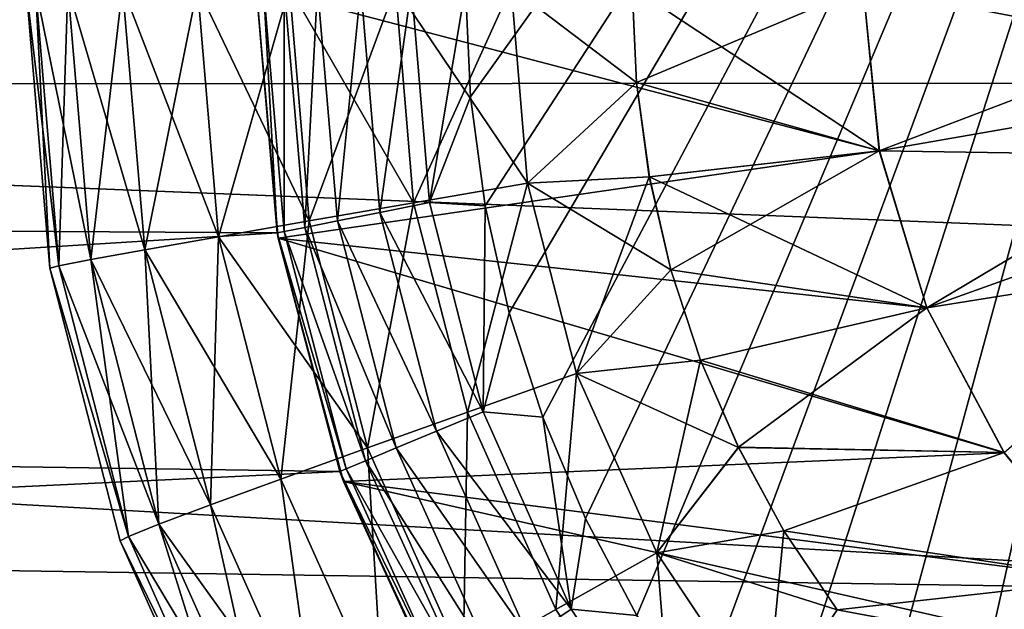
# Model space of a CAD drawing. Header units: millimetres. Extents: x -100 to 100, y -64 to 136.
# Tile 158 of 256: x -26.52 to -24.16, y 23.52 to 24.92. Entities that reach past the tile are written whole.
import ezdxf

# ---------------------------------------------------------------- set-up
doc = ezdxf.new("R2010")
doc.units = ezdxf.units.MM
doc.header["$LTSCALE"] = 159.143519
for name, color, linetype in [('152', 7, 'CONTINUOUS'), ('153', 7, 'CONTINUOUS'), ('156', 7, 'CONTINUOUS'), ('340', 7, 'CONTINUOUS'), ('342', 7, 'CONTINUOUS'), ('343', 7, 'CONTINUOUS'), ('345', 7, 'CONTINUOUS'), ('350', 7, 'CONTINUOUS'), ('397', 7, 'CONTINUOUS'), ('407', 7, 'CONTINUOUS'), ('412', 7, 'CONTINUOUS'), ('429', 7, 'CONTINUOUS'), ('431', 7, 'CONTINUOUS'), ('432', 7, 'CONTINUOUS'), ('437', 7, 'CONTINUOUS'), ('58', 7, 'CONTINUOUS'), ('67', 7, 'CONTINUOUS')]:
    doc.layers.add(name, color=color, linetype=linetype)

msp = doc.modelspace()

# ---------------------------------------------------------------- linework, layer by layer
at = {"layer": '152', "color": 7, "linetype": 'CONTINUOUS', "true_color": 0x8c979c}
for points in [[(-26.4778, 25, -1.3082), (-26.4218, 24.3352, -1.3101), (-26.5, 25, -1.0515), (-26.4778, 25, -1.3082)], [(-26.5, 25, -1.0515), (-26.4218, 24.3352, -1.3101), (-26.4435, 24.3299, -1.0527), (-26.5, 25, -1.0515)], [(-26.4001, 25, -1.5895), (-26.3453, 24.3499, -1.5914), (-26.4778, 25, -1.3082), (-26.4001, 25, -1.5895)], [(-26.4778, 25, -1.3082), (-26.3453, 24.3499, -1.5914), (-26.4218, 24.3352, -1.3101), (-26.4778, 25, -1.3082)], [(-26.2694, 25, -1.8505), (-26.2166, 24.3733, -1.8523), (-26.4001, 25, -1.5895), (-26.2694, 25, -1.8505)], [(-26.4001, 25, -1.5895), (-26.2166, 24.3733, -1.8523), (-26.3453, 24.3499, -1.5914), (-26.4001, 25, -1.5895)], [(-26.0907, 25, -2.0812), (-26.0405, 24.4045, -2.083), (-26.2694, 25, -1.8505), (-26.0907, 25, -2.0812)], [(-26.2694, 25, -1.8505), (-26.0405, 24.4045, -2.083), (-26.2166, 24.3733, -1.8523), (-26.2694, 25, -1.8505)], [(-25.8706, 25, -2.2729), (-25.8236, 24.4425, -2.2746), (-26.0907, 25, -2.0812), (-25.8706, 25, -2.2729)], [(-26.0907, 25, -2.0812), (-25.8236, 24.4425, -2.2746), (-26.0405, 24.4045, -2.083), (-26.0907, 25, -2.0812)], [(-25.6176, 25, -2.4184), (-25.5742, 24.4857, -2.4199), (-25.8706, 25, -2.2729), (-25.6176, 25, -2.4184)], [(-25.8706, 25, -2.2729), (-25.5742, 24.4857, -2.4199), (-25.8236, 24.4425, -2.2746), (-25.8706, 25, -2.2729)], [(-25.3412, 25, -2.5121), (-25.3017, 24.5326, -2.5135), (-25.6176, 25, -2.4184), (-25.3412, 25, -2.5121)], [(-25.6176, 25, -2.4184), (-25.3017, 24.5326, -2.5135), (-25.5742, 24.4857, -2.4199), (-25.6176, 25, -2.4184)], [(-25.0523, 24.9999, -2.5506), (-25.0419, 24.7726, -2.5509), (-25.3412, 25, -2.5121), (-25.0523, 24.9999, -2.5506)], [(-25.3412, 25, -2.5121), (-25.0419, 24.7726, -2.5509), (-25.3017, 24.5326, -2.5135), (-25.3412, 25, -2.5121)], [(-25.0419, 24.7726, -2.5509), (-25.0109, 24.5472, -2.552), (-25.3017, 24.5326, -2.5135), (-25.0419, 24.7726, -2.5509)], [(-25.0109, 24.5472, -2.552), (-24.9597, 24.3257, -2.5538), (-25.3017, 24.5326, -2.5135), (-25.0109, 24.5472, -2.552)], [(-25.5742, 24.4857, -2.4199), (-25.3017, 24.5326, -2.5135), (-25.4453, 23.986, -2.4244), (-25.5742, 24.4857, -2.4199)], [(-25.3017, 24.5326, -2.5135), (-25.1846, 24.0783, -2.5176), (-25.4453, 23.986, -2.4244), (-25.3017, 24.5326, -2.5135)], [(-25.3017, 24.5326, -2.5135), (-24.9597, 24.3257, -2.5538), (-25.1846, 24.0783, -2.5176), (-25.3017, 24.5326, -2.5135)], [(-25.8236, 24.4425, -2.2746), (-25.5742, 24.4857, -2.4199), (-25.6839, 23.9008, -2.2795), (-25.8236, 24.4425, -2.2746)], [(-25.5742, 24.4857, -2.4199), (-25.4453, 23.986, -2.4244), (-25.6839, 23.9008, -2.2795), (-25.5742, 24.4857, -2.4199)], [(-25.8236, 24.4425, -2.2746), (-25.6839, 23.9008, -2.2795), (-26.0405, 24.4045, -2.083), (-25.8236, 24.4425, -2.2746)], [(-26.0405, 24.4045, -2.083), (-25.8912, 23.8259, -2.0882), (-26.2166, 24.3733, -1.8523), (-26.0405, 24.4045, -2.083)], [(-26.0405, 24.4045, -2.083), (-25.6839, 23.9008, -2.2795), (-25.8912, 23.8259, -2.0882), (-26.0405, 24.4045, -2.083)], [(-26.2166, 24.3733, -1.8523), (-26.0595, 23.7642, -1.8578), (-26.3453, 24.3499, -1.5914), (-26.2166, 24.3733, -1.8523)], [(-26.2166, 24.3733, -1.8523), (-25.8912, 23.8259, -2.0882), (-26.0595, 23.7642, -1.8578), (-26.2166, 24.3733, -1.8523)], [(-26.3453, 24.3499, -1.5914), (-26.1824, 23.7181, -1.5971), (-26.4218, 24.3352, -1.3101), (-26.3453, 24.3499, -1.5914)], [(-26.3453, 24.3499, -1.5914), (-26.0595, 23.7642, -1.8578), (-26.1824, 23.7181, -1.5971), (-26.3453, 24.3499, -1.5914)], [(-26.4218, 24.3352, -1.3101), (-26.2552, 23.6892, -1.3159), (-26.4435, 24.3299, -1.0527), (-26.4218, 24.3352, -1.3101)], [(-26.4435, 24.3299, -1.0527), (-26.2552, 23.6892, -1.3159), (-26.2755, 23.6788, -1.0564), (-26.4435, 24.3299, -1.0527)], [(-26.4218, 24.3352, -1.3101), (-26.1824, 23.7181, -1.5971), (-26.2552, 23.6892, -1.3159), (-26.4218, 24.3352, -1.3101)], [(-24.9597, 24.3257, -2.5538), (-24.8886, 24.1101, -2.5563), (-25.1846, 24.0783, -2.5176), (-24.9597, 24.3257, -2.5538)], [(-24.8886, 24.1101, -2.5563), (-24.7982, 23.9018, -2.5594), (-25.1846, 24.0783, -2.5176), (-24.8886, 24.1101, -2.5563)], [(-25.4453, 23.986, -2.4244), (-25.1846, 24.0783, -2.5176), (-25.2346, 23.5149, -2.4318), (-25.4453, 23.986, -2.4244)], [(-25.1846, 24.0783, -2.5176), (-24.993, 23.6502, -2.5243), (-25.2346, 23.5149, -2.4318), (-25.1846, 24.0783, -2.5176)], [(-25.1846, 24.0783, -2.5176), (-24.7982, 23.9018, -2.5594), (-24.993, 23.6502, -2.5243), (-25.1846, 24.0783, -2.5176)], [(-25.6839, 23.9008, -2.2795), (-25.4453, 23.986, -2.4244), (-25.4554, 23.3901, -2.2874), (-25.6839, 23.9008, -2.2795)], [(-25.4453, 23.986, -2.4244), (-25.2346, 23.5149, -2.4318), (-25.4554, 23.3901, -2.2874), (-25.4453, 23.986, -2.4244)], [(-25.8912, 23.8259, -2.0882), (-25.6839, 23.9008, -2.2795), (-25.6472, 23.2805, -2.0967), (-25.8912, 23.8259, -2.0882)], [(-25.6839, 23.9008, -2.2795), (-25.4554, 23.3901, -2.2874), (-25.6472, 23.2805, -2.0967), (-25.6839, 23.9008, -2.2795)], [(-24.7982, 23.9018, -2.5594), (-24.6893, 23.7024, -2.5632), (-24.993, 23.6502, -2.5243), (-24.7982, 23.9018, -2.5594)], [(-26.0595, 23.7642, -1.8578), (-25.8912, 23.8259, -2.0882), (-25.8027, 23.1902, -1.8668), (-26.0595, 23.7642, -1.8578)], [(-25.8912, 23.8259, -2.0882), (-25.6472, 23.2805, -2.0967), (-25.8027, 23.1902, -1.8668), (-25.8912, 23.8259, -2.0882)], [(-26.0595, 23.7642, -1.8578), (-25.8027, 23.1902, -1.8668), (-26.1824, 23.7181, -1.5971), (-26.0595, 23.7642, -1.8578)], [(-26.1824, 23.7181, -1.5971), (-25.916, 23.1226, -1.6064), (-26.2552, 23.6892, -1.3159), (-26.1824, 23.7181, -1.5971)], [(-26.1824, 23.7181, -1.5971), (-25.8027, 23.1902, -1.8668), (-25.916, 23.1226, -1.6064), (-26.1824, 23.7181, -1.5971)], [(-26.2552, 23.6892, -1.3159), (-25.9827, 23.0803, -1.3255), (-26.2755, 23.6788, -1.0564), (-26.2552, 23.6892, -1.3159)], [(-26.2552, 23.6892, -1.3159), (-25.916, 23.1226, -1.6064), (-25.9827, 23.0803, -1.3255), (-26.2552, 23.6892, -1.3159)], [(-24.6893, 23.7024, -2.5632), (-24.5624, 23.5135, -2.5677), (-24.993, 23.6502, -2.5243), (-24.6893, 23.7024, -2.5632)], [(-26.2755, 23.6788, -1.0564), (-25.9827, 23.0803, -1.3255), (-26.0008, 23.065, -1.0624), (-26.2755, 23.6788, -1.0564)], [(-25.2346, 23.5149, -2.4318), (-24.993, 23.6502, -2.5243), (-24.9479, 23.0859, -2.4418), (-25.2346, 23.5149, -2.4318)], [(-24.993, 23.6502, -2.5243), (-24.5624, 23.5135, -2.5677), (-24.7325, 23.2602, -2.5334), (-24.993, 23.6502, -2.5243)], [(-24.993, 23.6502, -2.5243), (-24.7325, 23.2602, -2.5334), (-24.9479, 23.0859, -2.4418), (-24.993, 23.6502, -2.5243)]]:
    msp.add_3dface(points, dxfattribs=at)
at = {"layer": '153', "color": 7, "linetype": 'CONTINUOUS', "true_color": 0x8c979c}
for points in [[(-26.5, 25, -1.0515), (-26.4435, 24.3299, -1.0527), (-26.5, 25, 1.0515), (-26.5, 25, -1.0515)], [(-26.5, 25, 1.0515), (-26.4435, 24.3299, -1.0527), (-26.4435, 24.3299, 1.0527), (-26.5, 25, 1.0515)], [(-26.4435, 24.3299, -1.0527), (-26.2755, 23.6788, -1.0564), (-26.4435, 24.3299, 1.0527), (-26.4435, 24.3299, -1.0527)], [(-26.4435, 24.3299, 1.0527), (-26.2755, 23.6788, -1.0564), (-26.2755, 23.6788, 1.0564), (-26.4435, 24.3299, 1.0527)], [(-26.2755, 23.6788, -1.0564), (-26.0008, 23.065, -1.0624), (-26.2755, 23.6788, 1.0564), (-26.2755, 23.6788, -1.0564)], [(-26.2755, 23.6788, 1.0564), (-26.0008, 23.065, -1.0624), (-26.0008, 23.065, 1.0624), (-26.2755, 23.6788, 1.0564)]]:
    msp.add_3dface(points, dxfattribs=at)
at = {"layer": '156', "color": 7, "linetype": 'CONTINUOUS', "true_color": 0x8c979c}
for points in [[(-26.5, 25, 1.0515), (-26.4435, 24.3299, 1.0527), (-26.4778, 25, 1.3082), (-26.5, 25, 1.0515)], [(-26.4778, 25, 1.3082), (-26.4435, 24.3299, 1.0527), (-26.4218, 24.3352, 1.3101), (-26.4778, 25, 1.3082)], [(-26.4778, 25, 1.3082), (-26.4218, 24.3352, 1.3101), (-26.4001, 25, 1.5895), (-26.4778, 25, 1.3082)], [(-26.4001, 25, 1.5895), (-26.4218, 24.3352, 1.3101), (-26.3453, 24.3499, 1.5914), (-26.4001, 25, 1.5895)], [(-26.4001, 25, 1.5895), (-26.3453, 24.3499, 1.5914), (-26.2694, 25, 1.8505), (-26.4001, 25, 1.5895)], [(-26.2694, 25, 1.8505), (-26.3453, 24.3499, 1.5914), (-26.2166, 24.3733, 1.8523), (-26.2694, 25, 1.8505)], [(-26.2694, 25, 1.8505), (-26.2166, 24.3733, 1.8523), (-26.0907, 25, 2.0812), (-26.2694, 25, 1.8505)], [(-26.0907, 25, 2.0812), (-26.2166, 24.3733, 1.8523), (-26.0405, 24.4045, 2.083), (-26.0907, 25, 2.0812)], [(-26.0907, 25, 2.0812), (-26.0405, 24.4045, 2.083), (-25.8706, 25, 2.2729), (-26.0907, 25, 2.0812)], [(-25.8706, 25, 2.2729), (-26.0405, 24.4045, 2.083), (-25.8236, 24.4425, 2.2746), (-25.8706, 25, 2.2729)], [(-25.8706, 25, 2.2729), (-25.8236, 24.4425, 2.2746), (-25.6176, 25, 2.4184), (-25.8706, 25, 2.2729)], [(-25.6176, 25, 2.4184), (-25.8236, 24.4425, 2.2746), (-25.5742, 24.4857, 2.4199), (-25.6176, 25, 2.4184)], [(-25.3412, 25, 2.5121), (-25.6176, 25, 2.4184), (-25.5742, 24.4857, 2.4199), (-25.3412, 25, 2.5121)], [(-25.3017, 24.5326, 2.5135), (-25.3412, 25, 2.5121), (-25.5742, 24.4857, 2.4199), (-25.3017, 24.5326, 2.5135)], [(-25.0419, 24.7727, 2.5509), (-25.0523, 25.0001, 2.5506), (-25.3412, 25, 2.5121), (-25.0419, 24.7727, 2.5509)], [(-25.3017, 24.5326, 2.5135), (-25.0419, 24.7727, 2.5509), (-25.3412, 25, 2.5121), (-25.3017, 24.5326, 2.5135)], [(-25.011, 24.5473, 2.552), (-25.0419, 24.7727, 2.5509), (-25.3017, 24.5326, 2.5135), (-25.011, 24.5473, 2.552)], [(-25.1846, 24.0783, 2.5176), (-25.011, 24.5473, 2.552), (-25.3017, 24.5326, 2.5135), (-25.1846, 24.0783, 2.5176)], [(-24.9597, 24.3259, 2.5538), (-25.011, 24.5473, 2.552), (-25.1846, 24.0783, 2.5176), (-24.9597, 24.3259, 2.5538)], [(-25.3017, 24.5326, 2.5135), (-25.5742, 24.4857, 2.4199), (-25.4453, 23.986, 2.4244), (-25.3017, 24.5326, 2.5135)], [(-25.1846, 24.0783, 2.5176), (-25.3017, 24.5326, 2.5135), (-25.4453, 23.986, 2.4244), (-25.1846, 24.0783, 2.5176)], [(-25.8236, 24.4425, 2.2746), (-25.6839, 23.9008, 2.2795), (-25.5742, 24.4857, 2.4199), (-25.8236, 24.4425, 2.2746)], [(-25.5742, 24.4857, 2.4199), (-25.6839, 23.9008, 2.2795), (-25.4453, 23.986, 2.4244), (-25.5742, 24.4857, 2.4199)], [(-26.0405, 24.4045, 2.083), (-25.8912, 23.8259, 2.0882), (-25.8236, 24.4425, 2.2746), (-26.0405, 24.4045, 2.083)], [(-25.8236, 24.4425, 2.2746), (-25.8912, 23.8259, 2.0882), (-25.6839, 23.9008, 2.2795), (-25.8236, 24.4425, 2.2746)], [(-26.2166, 24.3733, 1.8523), (-26.0595, 23.7642, 1.8578), (-26.0405, 24.4045, 2.083), (-26.2166, 24.3733, 1.8523)], [(-26.0405, 24.4045, 2.083), (-26.0595, 23.7642, 1.8578), (-25.8912, 23.8259, 2.0882), (-26.0405, 24.4045, 2.083)], [(-26.3453, 24.3499, 1.5914), (-26.1824, 23.7181, 1.5971), (-26.2166, 24.3733, 1.8523), (-26.3453, 24.3499, 1.5914)], [(-26.2166, 24.3733, 1.8523), (-26.1824, 23.7181, 1.5971), (-26.0595, 23.7642, 1.8578), (-26.2166, 24.3733, 1.8523)], [(-26.4218, 24.3352, 1.3101), (-26.2552, 23.6892, 1.3159), (-26.3453, 24.3499, 1.5914), (-26.4218, 24.3352, 1.3101)], [(-26.3453, 24.3499, 1.5914), (-26.2552, 23.6892, 1.3159), (-26.1824, 23.7181, 1.5971), (-26.3453, 24.3499, 1.5914)], [(-26.4218, 24.3352, 1.3101), (-26.4435, 24.3299, 1.0527), (-26.2552, 23.6892, 1.3159), (-26.4218, 24.3352, 1.3101)], [(-26.4435, 24.3299, 1.0527), (-26.2755, 23.6788, 1.0564), (-26.2552, 23.6892, 1.3159), (-26.4435, 24.3299, 1.0527)], [(-24.8886, 24.1102, 2.5563), (-24.9597, 24.3259, 2.5538), (-25.1846, 24.0783, 2.5176), (-24.8886, 24.1102, 2.5563)], [(-24.993, 23.6502, 2.5243), (-24.8886, 24.1102, 2.5563), (-25.1846, 24.0783, 2.5176), (-24.993, 23.6502, 2.5243)], [(-24.7983, 23.9019, 2.5594), (-24.8886, 24.1102, 2.5563), (-24.993, 23.6502, 2.5243), (-24.7983, 23.9019, 2.5594)], [(-25.1846, 24.0783, 2.5176), (-25.4453, 23.986, 2.4244), (-25.2346, 23.5149, 2.4318), (-25.1846, 24.0783, 2.5176)], [(-24.993, 23.6502, 2.5243), (-25.1846, 24.0783, 2.5176), (-25.2346, 23.5149, 2.4318), (-24.993, 23.6502, 2.5243)], [(-25.6839, 23.9008, 2.2795), (-25.4554, 23.3901, 2.2874), (-25.4453, 23.986, 2.4244), (-25.6839, 23.9008, 2.2795)], [(-25.4453, 23.986, 2.4244), (-25.4554, 23.3901, 2.2874), (-25.2346, 23.5149, 2.4318), (-25.4453, 23.986, 2.4244)], [(-25.8912, 23.8259, 2.0882), (-25.6472, 23.2805, 2.0967), (-25.6839, 23.9008, 2.2795), (-25.8912, 23.8259, 2.0882)], [(-25.6839, 23.9008, 2.2795), (-25.6472, 23.2805, 2.0967), (-25.4554, 23.3901, 2.2874), (-25.6839, 23.9008, 2.2795)], [(-24.6894, 23.7026, 2.5632), (-24.7983, 23.9019, 2.5594), (-24.993, 23.6502, 2.5243), (-24.6894, 23.7026, 2.5632)], [(-26.0595, 23.7642, 1.8578), (-25.8027, 23.1902, 1.8668), (-25.8912, 23.8259, 2.0882), (-26.0595, 23.7642, 1.8578)], [(-25.8912, 23.8259, 2.0882), (-25.8027, 23.1902, 1.8668), (-25.6472, 23.2805, 2.0967), (-25.8912, 23.8259, 2.0882)], [(-26.1824, 23.7181, 1.5971), (-25.916, 23.1226, 1.6064), (-26.0595, 23.7642, 1.8578), (-26.1824, 23.7181, 1.5971)], [(-26.0595, 23.7642, 1.8578), (-25.916, 23.1226, 1.6064), (-25.8027, 23.1902, 1.8668), (-26.0595, 23.7642, 1.8578)], [(-26.2552, 23.6892, 1.3159), (-25.9827, 23.0803, 1.3255), (-26.1824, 23.7181, 1.5971), (-26.2552, 23.6892, 1.3159)], [(-26.1824, 23.7181, 1.5971), (-25.9827, 23.0803, 1.3255), (-25.916, 23.1226, 1.6064), (-26.1824, 23.7181, 1.5971)], [(-26.2552, 23.6892, 1.3159), (-26.2755, 23.6788, 1.0564), (-25.9827, 23.0803, 1.3255), (-26.2552, 23.6892, 1.3159)], [(-24.7325, 23.2602, 2.5334), (-24.6894, 23.7026, 2.5632), (-24.993, 23.6502, 2.5243), (-24.7325, 23.2602, 2.5334)], [(-24.5625, 23.5136, 2.5677), (-24.6894, 23.7026, 2.5632), (-24.7325, 23.2602, 2.5334), (-24.5625, 23.5136, 2.5677)], [(-26.2755, 23.6788, 1.0564), (-26.0008, 23.065, 1.0624), (-25.9827, 23.0803, 1.3255), (-26.2755, 23.6788, 1.0564)], [(-24.993, 23.6502, 2.5243), (-25.2346, 23.5149, 2.4318), (-24.9479, 23.0859, 2.4418), (-24.993, 23.6502, 2.5243)], [(-24.7325, 23.2602, 2.5334), (-24.993, 23.6502, 2.5243), (-24.9479, 23.0859, 2.4418), (-24.7325, 23.2602, 2.5334)]]:
    msp.add_3dface(points, dxfattribs=at)
at = {"layer": '340', "linetype": 'CONTINUOUS'}
for points in [[(-24.5, 25, 2.5698), (-24.4616, 24.61, 2.5712), (-24.5, 25, 35), (-24.5, 25, 2.5698)], [(-24.5, 25, 35), (-24.4616, 24.61, 2.5712), (-24.4615, 24.6097, 35), (-24.5, 25, 35)], [(-24.4616, 24.61, 2.5712), (-24.3479, 24.2349, 2.5752), (-24.4615, 24.6097, 35), (-24.4616, 24.61, 2.5712)], [(-24.4615, 24.6097, 35), (-24.3479, 24.2349, 2.5752), (-24.3478, 24.2346, 35), (-24.4615, 24.6097, 35)], [(-24.3479, 24.2349, 2.5752), (-24.1631, 23.8892, 2.5816), (-24.3478, 24.2346, 35), (-24.3479, 24.2349, 2.5752)], [(-24.3478, 24.2346, 35), (-24.1631, 23.8892, 2.5816), (-24.163, 23.889, 35), (-24.3478, 24.2346, 35)], [(-24.1631, 23.8892, 2.5816), (-23.9145, 23.5861, 2.5903), (-24.163, 23.889, 35), (-24.1631, 23.8892, 2.5816)], [(-24.163, 23.889, 35), (-23.9145, 23.5861, 2.5903), (-23.9142, 23.5858, 35), (-24.163, 23.889, 35)]]:
    msp.add_3dface(points, dxfattribs=at)
at = {"layer": '342', "linetype": 'CONTINUOUS'}
for points in [[(-23.8, 25, -15), (-23.7929, 24.8641, -15), (-24.5, 25, -14.5959), (-23.8, 25, -15)], [(-24.5, 25, -14.5959), (-23.7929, 24.8641, -15), (-24.4616, 24.6098, -14.5958), (-24.5, 25, -14.5959)], [(-23.7929, 24.8641, -15), (-23.7716, 24.7297, -15), (-24.4616, 24.6098, -14.5958), (-23.7929, 24.8641, -15)], [(-23.7716, 24.7297, -15), (-23.7363, 24.5983, -15), (-24.4616, 24.6098, -14.5958), (-23.7716, 24.7297, -15)], [(-24.4616, 24.6098, -14.5958), (-23.7363, 24.5983, -15), (-24.3477, 24.2346, -14.5958), (-24.4616, 24.6098, -14.5958)], [(-23.7363, 24.5983, -15), (-23.6876, 24.4712, -15), (-24.3477, 24.2346, -14.5958), (-23.7363, 24.5983, -15)], [(-23.6876, 24.4712, -15), (-23.6258, 24.3501, -15), (-24.3477, 24.2346, -14.5958), (-23.6876, 24.4712, -15)], [(-24.3477, 24.2346, -14.5958), (-23.6258, 24.3501, -15), (-24.1629, 23.8888, -14.5958), (-24.3477, 24.2346, -14.5958)]]:
    msp.add_3dface(points, dxfattribs=at)
at = {"layer": '343', "linetype": 'CONTINUOUS'}
for points in [[(-24.5, 25, 35), (-24.4615, 24.6097, 35), (-25.95, 25, 35), (-24.5, 25, 35)], [(-25.95, 25, 35), (-24.4615, 24.6097, 35), (-25.8976, 24.4008, 35), (-25.95, 25, 35)], [(-24.4615, 24.6097, 35), (-24.3478, 24.2346, 35), (-25.8976, 24.4008, 35), (-24.4615, 24.6097, 35)], [(-24.3478, 24.2346, 35), (-24.163, 23.889, 35), (-25.8976, 24.4008, 35), (-24.3478, 24.2346, 35)], [(-25.8976, 24.4008, 35), (-24.163, 23.889, 35), (-25.7419, 23.82, 35), (-25.8976, 24.4008, 35)], [(-24.163, 23.889, 35), (-23.9142, 23.5858, 35), (-25.7419, 23.82, 35), (-24.163, 23.889, 35)], [(-23.9142, 23.5858, 35), (-23.611, 23.337, 35), (-25.7419, 23.82, 35), (-23.9142, 23.5858, 35)], [(-25.7419, 23.82, 35), (-23.611, 23.337, 35), (-25.4878, 23.2751, 35), (-25.7419, 23.82, 35)]]:
    msp.add_3dface(points, dxfattribs=at)
at = {"layer": '345', "linetype": 'CONTINUOUS'}
for points in [[(-25.4384, 24.7382, 37.3), (-23.2, 27.8657, 37.3), (-25.45, 25, 37.3), (-25.4384, 24.7382, 37.3)], [(-25.4035, 24.4785, 37.3), (-23.2, 27.8657, 37.3), (-25.4384, 24.7382, 37.3), (-25.4035, 24.4785, 37.3)], [(-25.3458, 24.2229, 37.3), (-23.2, 27.8657, 37.3), (-25.4035, 24.4785, 37.3), (-25.3458, 24.2229, 37.3)], [(-25.2656, 23.9735, 37.3), (-23.2, 27.8657, 37.3), (-25.3458, 24.2229, 37.3), (-25.2656, 23.9735, 37.3)], [(-25.1636, 23.7321, 37.3), (-23.2, 27.8657, 37.3), (-25.2656, 23.9735, 37.3), (-25.1636, 23.7321, 37.3)], [(-25.0406, 23.5007, 37.3), (-23.2, 27.8657, 37.3), (-25.1636, 23.7321, 37.3), (-25.0406, 23.5007, 37.3)], [(-24.8975, 23.2811, 37.3), (-23.2, 27.8657, 37.3), (-25.0406, 23.5007, 37.3), (-24.8975, 23.2811, 37.3)], [(-24.7355, 23.0752, 37.3), (-23.2, 27.8657, 37.3), (-24.8975, 23.2811, 37.3), (-24.7355, 23.0752, 37.3)], [(-24.556, 22.8845, 37.3), (-23.2, 27.8657, 37.3), (-24.7355, 23.0752, 37.3), (-24.556, 22.8845, 37.3)], [(-24.3603, 22.7105, 37.3), (-23.2, 27.8657, 37.3), (-24.556, 22.8845, 37.3), (-24.3603, 22.7105, 37.3)], [(-24.1496, 22.5544, 37.3), (-23.2, 27.8657, 37.3), (-24.3603, 22.7105, 37.3), (-24.1496, 22.5544, 37.3)]]:
    msp.add_3dface(points, dxfattribs=at)
at = {"layer": '350', "linetype": 'CONTINUOUS'}
for points in [[(-25.95, 25, 36.8), (-25.8998, 24.4136, 36.8), (-25.9331, 25, 36.9289), (-25.95, 25, 36.8)], [(-25.9331, 25, 36.9289), (-25.8998, 24.4136, 36.8), (-25.8832, 24.4169, 36.9289), (-25.9331, 25, 36.9289)], [(-25.9331, 25, 36.9289), (-25.8832, 24.4169, 36.9289), (-25.8832, 25, 37.0497), (-25.9331, 25, 36.9289)], [(-25.8832, 25, 37.0497), (-25.8832, 24.4169, 36.9289), (-25.8343, 24.4266, 37.0497), (-25.8832, 25, 37.0497)], [(-25.8832, 25, 37.0497), (-25.8343, 24.4266, 37.0497), (-25.8037, 25, 37.1534), (-25.8832, 25, 37.0497)], [(-25.8037, 25, 37.1534), (-25.8343, 24.4266, 37.0497), (-25.7563, 24.4422, 37.1534), (-25.8037, 25, 37.1534)], [(-25.8037, 25, 37.1534), (-25.7563, 24.4422, 37.1534), (-25.7001, 25, 37.2329), (-25.8037, 25, 37.1534)], [(-25.7001, 25, 37.2329), (-25.7563, 24.4422, 37.1534), (-25.6546, 24.4624, 37.2329), (-25.7001, 25, 37.2329)], [(-25.5794, 25, 37.283), (-25.7001, 25, 37.2329), (-25.6546, 24.4624, 37.2329), (-25.5794, 25, 37.283)], [(-25.5362, 24.4861, 37.283), (-25.5794, 25, 37.283), (-25.6546, 24.4624, 37.2329), (-25.5362, 24.4861, 37.283)], [(-25.5362, 24.4861, 37.283), (-25.45, 25, 37.3), (-25.5794, 25, 37.283), (-25.5362, 24.4861, 37.283)], [(-25.4384, 24.7382, 37.3), (-25.45, 25, 37.3), (-25.5362, 24.4861, 37.283), (-25.4384, 24.7382, 37.3)], [(-25.4035, 24.4785, 37.3), (-25.4384, 24.7382, 37.3), (-25.5362, 24.4861, 37.283), (-25.4035, 24.4785, 37.3)], [(-25.4079, 23.9865, 37.283), (-25.5362, 24.4861, 37.283), (-25.6546, 24.4624, 37.2329), (-25.4079, 23.9865, 37.283)], [(-25.4079, 23.9865, 37.283), (-25.4035, 24.4785, 37.3), (-25.5362, 24.4861, 37.283), (-25.4079, 23.9865, 37.283)], [(-25.3458, 24.2229, 37.3), (-25.4035, 24.4785, 37.3), (-25.4079, 23.9865, 37.283), (-25.3458, 24.2229, 37.3)], [(-25.7563, 24.4422, 37.1534), (-25.8343, 24.4266, 37.0497), (-25.6154, 23.9004, 37.1534), (-25.7563, 24.4422, 37.1534)], [(-25.6546, 24.4624, 37.2329), (-25.7563, 24.4422, 37.1534), (-25.5195, 23.9402, 37.2329), (-25.6546, 24.4624, 37.2329)], [(-25.7563, 24.4422, 37.1534), (-25.6154, 23.9004, 37.1534), (-25.5195, 23.9402, 37.2329), (-25.7563, 24.4422, 37.1534)], [(-25.4079, 23.9865, 37.283), (-25.6546, 24.4624, 37.2329), (-25.5195, 23.9402, 37.2329), (-25.4079, 23.9865, 37.283)], [(-25.8832, 24.4169, 36.9289), (-25.8998, 24.4136, 36.8), (-25.735, 23.8507, 36.9289), (-25.8832, 24.4169, 36.9289)], [(-25.8343, 24.4266, 37.0497), (-25.8832, 24.4169, 36.9289), (-25.6889, 23.8699, 37.0497), (-25.8343, 24.4266, 37.0497)], [(-25.8832, 24.4169, 36.9289), (-25.735, 23.8507, 36.9289), (-25.6889, 23.8699, 37.0497), (-25.8832, 24.4169, 36.9289)], [(-25.8343, 24.4266, 37.0497), (-25.6889, 23.8699, 37.0497), (-25.6154, 23.9004, 37.1534), (-25.8343, 24.4266, 37.0497)], [(-25.8998, 24.4136, 36.8), (-25.7506, 23.8442, 36.8), (-25.735, 23.8507, 36.9289), (-25.8998, 24.4136, 36.8)], [(-25.2656, 23.9735, 37.3), (-25.3458, 24.2229, 37.3), (-25.4079, 23.9865, 37.283), (-25.2656, 23.9735, 37.3)], [(-25.1979, 23.5154, 37.283), (-25.4079, 23.9865, 37.283), (-25.5195, 23.9402, 37.2329), (-25.1979, 23.5154, 37.283)], [(-25.1979, 23.5154, 37.283), (-25.2656, 23.9735, 37.3), (-25.4079, 23.9865, 37.283), (-25.1979, 23.5154, 37.283)], [(-25.1636, 23.7321, 37.3), (-25.2656, 23.9735, 37.3), (-25.1979, 23.5154, 37.283), (-25.1636, 23.7321, 37.3)], [(-25.5195, 23.9402, 37.2329), (-25.6154, 23.9004, 37.1534), (-25.2986, 23.448, 37.2329), (-25.5195, 23.9402, 37.2329)], [(-25.1979, 23.5154, 37.283), (-25.5195, 23.9402, 37.2329), (-25.2986, 23.448, 37.2329), (-25.1979, 23.5154, 37.283)], [(-25.6154, 23.9004, 37.1534), (-25.6889, 23.8699, 37.0497), (-25.385, 23.3901, 37.1534), (-25.6154, 23.9004, 37.1534)], [(-25.6154, 23.9004, 37.1534), (-25.385, 23.3901, 37.1534), (-25.2986, 23.448, 37.2329), (-25.6154, 23.9004, 37.1534)], [(-25.6889, 23.8699, 37.0497), (-25.735, 23.8507, 36.9289), (-25.4512, 23.3458, 37.0497), (-25.6889, 23.8699, 37.0497)], [(-25.6889, 23.8699, 37.0497), (-25.4512, 23.3458, 37.0497), (-25.385, 23.3901, 37.1534), (-25.6889, 23.8699, 37.0497)], [(-25.735, 23.8507, 36.9289), (-25.7506, 23.8442, 36.8), (-25.4928, 23.3179, 36.9289), (-25.735, 23.8507, 36.9289)], [(-25.7506, 23.8442, 36.8), (-25.5069, 23.3085, 36.8), (-25.4928, 23.3179, 36.9289), (-25.7506, 23.8442, 36.8)], [(-25.735, 23.8507, 36.9289), (-25.4928, 23.3179, 36.9289), (-25.4512, 23.3458, 37.0497), (-25.735, 23.8507, 36.9289)], [(-25.0406, 23.5007, 37.3), (-25.1636, 23.7321, 37.3), (-25.1979, 23.5154, 37.283), (-25.0406, 23.5007, 37.3)], [(-24.9123, 23.086, 37.283), (-25.1979, 23.5154, 37.283), (-25.2986, 23.448, 37.2329), (-24.9123, 23.086, 37.283)], [(-24.9123, 23.086, 37.283), (-25.0406, 23.5007, 37.3), (-25.1979, 23.5154, 37.283), (-24.9123, 23.086, 37.283)]]:
    msp.add_3dface(points, dxfattribs=at)
at = {"layer": '397', "color": 7, "linetype": 'CONTINUOUS', "true_color": 0xaaaaaa}
for points in [[(-98.3782, 24.7212, 45.7), (-1.3979, 27.5646, 45.7), (-98.8446, 30.2548, 45.7), (-98.3782, 24.7212, 45.7)], [(-4.1794, 27.2817, 45.7), (-1.3979, 27.5646, 45.7), (-98.3782, 24.7212, 45.7), (-4.1794, 27.2817, 45.7)], [(-6.918, 26.7189, 45.7), (-4.1794, 27.2817, 45.7), (-98.3782, 24.7212, 45.7), (-6.918, 26.7189, 45.7)], [(-9.5856, 25.882, 45.7), (-6.918, 26.7189, 45.7), (-98.3782, 24.7212, 45.7), (-9.5856, 25.882, 45.7)], [(-12.1549, 24.7794, 45.7), (-9.5856, 25.882, 45.7), (-98.3782, 24.7212, 45.7), (-12.1549, 24.7794, 45.7)], [(-14.5994, 23.4226, 45.7), (-12.1549, 24.7794, 45.7), (-98.3782, 24.7212, 45.7), (-14.5994, 23.4226, 45.7)], [(-97.6021, 19.2221, 45.7), (-14.5994, 23.4226, 45.7), (-98.3782, 24.7212, 45.7), (-97.6021, 19.2221, 45.7)]]:
    msp.add_3dface(points, dxfattribs=at)
at = {"layer": '407', "color": 7, "linetype": 'CONTINUOUS'}
for points in [[(-97.3466, 30.333, 36.7), (-25.95, 25, 36.7), (-96.887, 24.8837, 36.7), (-97.3466, 30.333, 36.7)], [(-96.887, 24.8837, 36.7), (-25.95, 25, 36.7), (-25.8998, 24.4136, 36.7), (-96.887, 24.8837, 36.7)], [(-23.2, 21.6218, 36.7), (-96.887, 24.8837, 36.7), (-23.7641, 21.7899, 36.7), (-23.2, 21.6218, 36.7)], [(-96.887, 24.8837, 36.7), (-23.2, 21.6218, 36.7), (-8.2911, 20.8091, 36.7), (-96.887, 24.8837, 36.7)], [(-96.1224, 19.468, 36.7), (-96.887, 24.8837, 36.7), (-10.4924, 19.7907, 36.7), (-96.1224, 19.468, 36.7)], [(-23.7641, 21.7899, 36.7), (-96.887, 24.8837, 36.7), (-24.2913, 22.0515, 36.7), (-23.7641, 21.7899, 36.7)], [(-24.2913, 22.0515, 36.7), (-96.887, 24.8837, 36.7), (-24.7664, 22.3989, 36.7), (-24.2913, 22.0515, 36.7)], [(-24.7664, 22.3989, 36.7), (-96.887, 24.8837, 36.7), (-25.1756, 22.822, 36.7), (-24.7664, 22.3989, 36.7)], [(-25.1756, 22.822, 36.7), (-96.887, 24.8837, 36.7), (-25.5069, 23.3085, 36.7), (-25.1756, 22.822, 36.7)], [(-25.5069, 23.3085, 36.7), (-96.887, 24.8837, 36.7), (-25.7506, 23.8442, 36.7), (-25.5069, 23.3085, 36.7)], [(-25.7506, 23.8442, 36.7), (-96.887, 24.8837, 36.7), (-25.8998, 24.4136, 36.7), (-25.7506, 23.8442, 36.7)], [(-10.4924, 19.7907, 36.7), (-96.887, 24.8837, 36.7), (-8.2911, 20.8091, 36.7), (-10.4924, 19.7907, 36.7)]]:
    msp.add_3dface(points, dxfattribs=at)
at = {"layer": '412', "linetype": 'CONTINUOUS'}
for points in [[(-71.8798, 26.3369, 36.7427), (-71.1069, 21.6559, 36.7427), (-25.7506, 26.1558, 36.7427), (-71.8798, 26.3369, 36.7427)], [(-25.7506, 26.1558, 36.7427), (-71.1069, 21.6559, 36.7427), (-25.8998, 25.5864, 36.7427), (-25.7506, 26.1558, 36.7427)], [(-25.8998, 25.5864, 36.7427), (-71.1069, 21.6559, 36.7427), (-25.95, 25, 36.7427), (-25.8998, 25.5864, 36.7427)], [(-25.95, 25, 36.7427), (-71.1069, 21.6559, 36.7427), (-25.8998, 24.4136, 36.7427), (-25.95, 25, 36.7427)], [(-25.8998, 24.4136, 36.7427), (-71.1069, 21.6559, 36.7427), (-25.7506, 23.8442, 36.7427), (-25.8998, 24.4136, 36.7427)], [(-25.7506, 23.8442, 36.7427), (-71.1069, 21.6559, 36.7427), (-25.5069, 23.3085, 36.7427), (-25.7506, 23.8442, 36.7427)]]:
    msp.add_3dface(points, dxfattribs=at)
at = {"layer": '429', "linetype": 'CONTINUOUS'}
for points in [[(-24.4616, 24.61, -2.5712), (-24.5, 25, -2.5698), (-24.4616, 24.6098, -14.5958), (-24.4616, 24.61, -2.5712)], [(-24.5, 25, -2.5698), (-24.5, 25, -14.5959), (-24.4616, 24.6098, -14.5958), (-24.5, 25, -2.5698)], [(-24.3479, 24.2349, -2.5752), (-24.4616, 24.61, -2.5712), (-24.4616, 24.6098, -14.5958), (-24.3479, 24.2349, -2.5752)], [(-24.3479, 24.2349, -2.5752), (-24.4616, 24.6098, -14.5958), (-24.3477, 24.2346, -14.5958), (-24.3479, 24.2349, -2.5752)], [(-24.1631, 23.8892, -2.5816), (-24.3479, 24.2349, -2.5752), (-24.3477, 24.2346, -14.5958), (-24.1631, 23.8892, -2.5816)], [(-24.1631, 23.8892, -2.5816), (-24.3477, 24.2346, -14.5958), (-24.1629, 23.8888, -14.5958), (-24.1631, 23.8892, -2.5816)], [(-23.9145, 23.5861, -2.5903), (-24.1631, 23.8892, -2.5816), (-24.1629, 23.8888, -14.5958), (-23.9145, 23.5861, -2.5903)]]:
    msp.add_3dface(points, dxfattribs=at)
at = {"layer": '431', "linetype": 'CONTINUOUS'}
for points in [[(-25.95, 25, 35), (-25.8976, 24.4008, 35), (-25.95, 25, 36.7), (-25.95, 25, 35)], [(-25.95, 25, 36.7), (-25.8976, 24.4008, 35), (-25.8998, 24.4136, 36.7), (-25.95, 25, 36.7)], [(-25.8976, 24.4008, 35), (-25.7506, 23.8442, 36.7), (-25.8998, 24.4136, 36.7), (-25.8976, 24.4008, 35)], [(-25.8976, 24.4008, 35), (-25.7419, 23.82, 35), (-25.7506, 23.8442, 36.7), (-25.8976, 24.4008, 35)], [(-25.7419, 23.82, 35), (-25.5069, 23.3085, 36.7), (-25.7506, 23.8442, 36.7), (-25.7419, 23.82, 35)], [(-25.7419, 23.82, 35), (-25.4878, 23.2751, 35), (-25.5069, 23.3085, 36.7), (-25.7419, 23.82, 35)]]:
    msp.add_3dface(points, dxfattribs=at)
at = {"layer": '432', "linetype": 'CONTINUOUS'}
for points in [[(-25.8998, 24.4136, 36.8), (-25.95, 25, 36.8), (-25.8998, 24.4136, 36.7427), (-25.8998, 24.4136, 36.8)], [(-25.95, 25, 36.8), (-25.95, 25, 36.7427), (-25.8998, 24.4136, 36.7427), (-25.95, 25, 36.8)], [(-25.7506, 23.8442, 36.8), (-25.8998, 24.4136, 36.8), (-25.7506, 23.8442, 36.7427), (-25.7506, 23.8442, 36.8)], [(-25.8998, 24.4136, 36.8), (-25.8998, 24.4136, 36.7427), (-25.7506, 23.8442, 36.7427), (-25.8998, 24.4136, 36.8)], [(-25.5069, 23.3085, 36.8), (-25.7506, 23.8442, 36.8), (-25.5069, 23.3085, 36.7427), (-25.5069, 23.3085, 36.8)], [(-25.7506, 23.8442, 36.8), (-25.7506, 23.8442, 36.7427), (-25.5069, 23.3085, 36.7427), (-25.7506, 23.8442, 36.8)]]:
    msp.add_3dface(points, dxfattribs=at)
at = {"layer": '437', "color": 7, "linetype": 'CONTINUOUS', "true_color": 0xaaaaaa}
for points in [[(0, 25, 44.7), (-2.6132, 24.8631, 44.7), (-71.8798, 26.3369, 44.7), (0, 25, 44.7)], [(-2.6132, 24.8631, 44.7), (-5.1977, 24.4537, 44.7), (-71.8798, 26.3369, 44.7), (-2.6132, 24.8631, 44.7)], [(-5.1977, 24.4537, 44.7), (-7.7254, 23.7764, 44.7), (-71.8798, 26.3369, 44.7), (-5.1977, 24.4537, 44.7)], [(-7.7254, 23.7764, 44.7), (-10.1684, 22.8386, 44.7), (-71.8798, 26.3369, 44.7), (-7.7254, 23.7764, 44.7)], [(-10.1684, 22.8386, 44.7), (-71.1069, 21.6559, 44.7), (-71.8798, 26.3369, 44.7), (-10.1684, 22.8386, 44.7)]]:
    msp.add_3dface(points, dxfattribs=at)
at = {"layer": '58', "color": 7, "linetype": 'CONTINUOUS', "true_color": 0x8c979c}
for points in [[(-25.0523, 24.9999, -2.5506), (-24.5, 25, -2.5698), (-24.4616, 24.61, -2.5712), (-25.0523, 24.9999, -2.5506)], [(-25.0419, 24.7726, -2.5509), (-25.0523, 24.9999, -2.5506), (-24.4616, 24.61, -2.5712), (-25.0419, 24.7726, -2.5509)], [(-25.0109, 24.5472, -2.552), (-25.0419, 24.7726, -2.5509), (-24.4616, 24.61, -2.5712), (-25.0109, 24.5472, -2.552)], [(-24.3479, 24.2349, -2.5752), (-25.0109, 24.5472, -2.552), (-24.4616, 24.61, -2.5712), (-24.3479, 24.2349, -2.5752)], [(-24.9597, 24.3257, -2.5538), (-25.0109, 24.5472, -2.552), (-24.3479, 24.2349, -2.5752), (-24.9597, 24.3257, -2.5538)], [(-24.8886, 24.1101, -2.5563), (-24.9597, 24.3257, -2.5538), (-24.3479, 24.2349, -2.5752), (-24.8886, 24.1101, -2.5563)], [(-24.1631, 23.8892, -2.5816), (-24.8886, 24.1101, -2.5563), (-24.3479, 24.2349, -2.5752), (-24.1631, 23.8892, -2.5816)], [(-24.7982, 23.9018, -2.5594), (-24.8886, 24.1101, -2.5563), (-24.1631, 23.8892, -2.5816), (-24.7982, 23.9018, -2.5594)], [(-24.6893, 23.7024, -2.5632), (-24.7982, 23.9018, -2.5594), (-24.1631, 23.8892, -2.5816), (-24.6893, 23.7024, -2.5632)], [(-23.9145, 23.5861, -2.5903), (-24.6893, 23.7024, -2.5632), (-24.1631, 23.8892, -2.5816), (-23.9145, 23.5861, -2.5903)], [(-24.5624, 23.5135, -2.5677), (-24.6893, 23.7024, -2.5632), (-23.9145, 23.5861, -2.5903), (-24.5624, 23.5135, -2.5677)], [(-23.6114, 23.3373, -2.6009), (-24.5624, 23.5135, -2.5677), (-23.9145, 23.5861, -2.5903), (-23.6114, 23.3373, -2.6009)]]:
    msp.add_3dface(points, dxfattribs=at)
at = {"layer": '67', "color": 7, "linetype": 'CONTINUOUS', "true_color": 0x8c979c}
for points in [[(-25.0523, 25.0001, 2.5506), (-25.0419, 24.7727, 2.5509), (-24.5, 25, 2.5698), (-25.0523, 25.0001, 2.5506)], [(-24.5, 25, 2.5698), (-25.0419, 24.7727, 2.5509), (-24.4616, 24.61, 2.5712), (-24.5, 25, 2.5698)], [(-25.0419, 24.7727, 2.5509), (-25.011, 24.5473, 2.552), (-24.4616, 24.61, 2.5712), (-25.0419, 24.7727, 2.5509)], [(-25.011, 24.5473, 2.552), (-24.9597, 24.3259, 2.5538), (-24.4616, 24.61, 2.5712), (-25.011, 24.5473, 2.552)], [(-24.4616, 24.61, 2.5712), (-24.9597, 24.3259, 2.5538), (-24.3479, 24.2349, 2.5752), (-24.4616, 24.61, 2.5712)], [(-24.9597, 24.3259, 2.5538), (-24.8886, 24.1102, 2.5563), (-24.3479, 24.2349, 2.5752), (-24.9597, 24.3259, 2.5538)], [(-24.8886, 24.1102, 2.5563), (-24.7983, 23.9019, 2.5594), (-24.3479, 24.2349, 2.5752), (-24.8886, 24.1102, 2.5563)], [(-24.3479, 24.2349, 2.5752), (-24.7983, 23.9019, 2.5594), (-24.1631, 23.8892, 2.5816), (-24.3479, 24.2349, 2.5752)], [(-24.7983, 23.9019, 2.5594), (-24.6894, 23.7026, 2.5632), (-24.1631, 23.8892, 2.5816), (-24.7983, 23.9019, 2.5594)], [(-24.1631, 23.8892, 2.5816), (-24.6894, 23.7026, 2.5632), (-23.9145, 23.5861, 2.5903), (-24.1631, 23.8892, 2.5816)], [(-24.6894, 23.7026, 2.5632), (-24.5625, 23.5136, 2.5677), (-23.9145, 23.5861, 2.5903), (-24.6894, 23.7026, 2.5632)], [(-23.9145, 23.5861, 2.5903), (-24.5625, 23.5136, 2.5677), (-23.6114, 23.3373, 2.6009), (-23.9145, 23.5861, 2.5903)]]:
    msp.add_3dface(points, dxfattribs=at)

doc.saveas('drawing.dxf')
